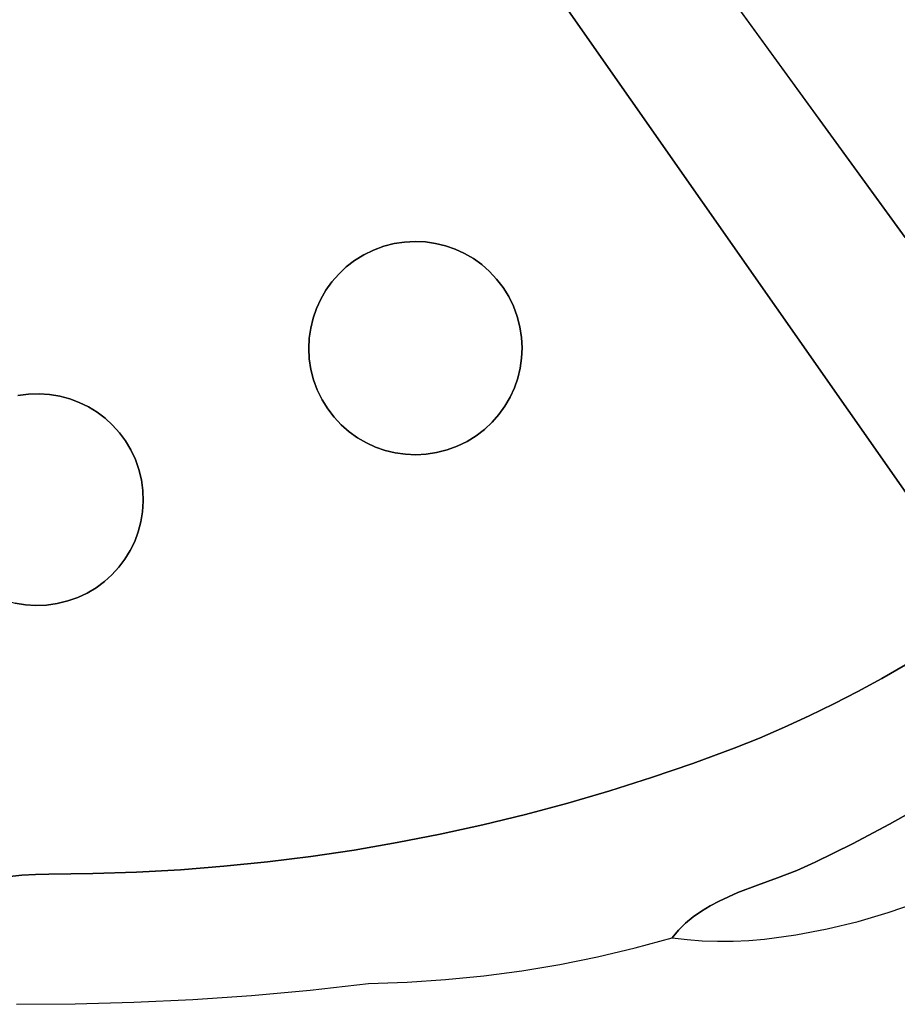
# Model space of a CAD drawing. Header units: inches. Extents: x 36.3 to 71.4, y 17.4 to 61.7.
# Tile 21 of 80: x 60.2 to 63.5, y 17.4 to 21.2. Entities that reach past the tile are written whole.
import ezdxf

# ---------------------------------------------------------------- set-up
doc = ezdxf.new("R2010")
doc.units = ezdxf.units.IN
doc.layers.add('SURFACES_FOR_SKETCHUP', color=7, linetype='Continuous')

msp = doc.modelspace()

# ---------------------------------------------------------------- linework, layer by layer
at = {"layer": 'SURFACES_FOR_SKETCHUP'}
for points, invisible_edges in [([(62.2098, 22.5597), (63.9011, 21.1688), (62.2999, 22.6082)], 3), ([(63.9152, 21.2086), (62.2999, 22.6082), (63.9011, 21.1688)], 3), ([(62.1225, 22.5063), (63.9011, 21.1688), (62.2098, 22.5597)], 3), ([(62.0384, 22.4478), (63.9011, 21.1688), (62.1225, 22.5063)], 3), ([(63.5686, 20.3403), (62.0384, 22.4478), (62.1952, 21.3227)], 10), ([(62.0384, 22.4478), (63.5686, 20.3403), (63.8846, 21.0858)], 10), ([(62.0384, 22.4478), (63.8846, 21.0858), (63.8909, 21.1278)], 9), ([(62.0384, 22.4478), (63.8909, 21.1278), (63.9011, 21.1688)], 9), ([(60.6975, 21.8489), (61.5179, 20.2914), (60.8172, 21.914)], 3), ([(60.8172, 21.914), (61.5179, 20.2914), (61.9457, 21.6387)], 11), ([(60.6975, 21.8489), (60.5843, 21.7898), (61.48, 20.273)], 10), ([(61.48, 20.273), (61.5179, 20.2914), (60.6975, 21.8489)], 10), ([(60.5843, 21.7898), (60.3004, 21.6774), (61.4126, 20.2264)], 10), ([(61.4126, 20.2264), (61.4449, 20.2512), (60.5843, 21.7898)], 10), ([(61.4449, 20.2512), (61.48, 20.273), (60.5843, 21.7898)], 10), ([(60.3004, 21.6774), (60.0192, 21.5586), (61.3339, 20.1365)], 10), ([(61.3339, 20.1365), (61.357, 20.1688), (60.3004, 21.6774)], 10), ([(61.357, 20.1688), (61.3833, 20.1988), (60.3004, 21.6774)], 10), ([(61.3833, 20.1988), (61.4126, 20.2264), (60.3004, 21.6774)], 10), ([(61.5574, 20.306), (61.9457, 21.6387), (61.5179, 20.2914)], 3), ([(61.9457, 21.6387), (61.5574, 20.306), (62.0263, 21.5314)], 3), ([(59.7408, 21.4332), (60.2274, 19.7369), (60.0192, 21.5586)], 3), ([(60.2677, 19.7343), (60.0192, 21.5586), (60.2274, 19.7369)], 3), ([(60.3071, 19.7278), (60.0192, 21.5586), (60.2677, 19.7343)], 3), ([(60.0192, 21.5586), (60.3071, 19.7278), (61.3339, 20.1365)], 11), ([(61.5974, 20.3163), (62.0263, 21.5314), (61.5574, 20.306)], 3), ([(62.0263, 21.5314), (61.5974, 20.3163), (62.1095, 21.4261)], 3), ([(59.7408, 21.4332), (60.145, 19.7297), (60.1864, 19.7354)], 9), ([(59.7408, 21.4332), (60.1864, 19.7354), (60.2274, 19.7369)], 9), ([(61.6377, 20.3224), (62.1095, 21.4261), (61.5974, 20.3163)], 3), ([(61.6779, 20.3245), (62.1095, 21.4261), (61.6377, 20.3224)], 3), ([(62.1095, 21.4261), (61.6779, 20.3245), (62.1952, 21.3227)], 3), ([(61.7178, 20.3227), (62.1952, 21.3227), (61.6779, 20.3245)], 3), ([(61.757, 20.3171), (62.1952, 21.3227), (61.7178, 20.3227)], 3), ([(61.7955, 20.3077), (62.1952, 21.3227), (61.757, 20.3171)], 3), ([(61.8328, 20.2948), (62.1952, 21.3227), (61.7955, 20.3077)], 3), ([(61.8687, 20.2783), (62.1952, 21.3227), (61.8328, 20.2948)], 3), ([(61.9029, 20.2585), (62.1952, 21.3227), (61.8687, 20.2783)], 3), ([(61.9352, 20.2354), (62.1952, 21.3227), (61.9029, 20.2585)], 3), ([(61.9652, 20.2091), (62.1952, 21.3227), (61.9352, 20.2354)], 3), ([(61.9928, 20.1797), (62.1952, 21.3227), (61.9652, 20.2091)], 3), ([(62.0176, 20.1475), (62.1952, 21.3227), (61.9928, 20.1797)], 3), ([(62.0393, 20.1123), (62.1952, 21.3227), (62.0176, 20.1475)], 3), ([(62.0578, 20.0745), (62.1952, 21.3227), (62.0393, 20.1123)], 3), ([(62.0724, 20.0349), (62.1952, 21.3227), (62.0578, 20.0745)], 3), ([(62.1952, 21.3227), (62.0724, 20.0349), (63.8643, 18.9365)], 3), ([(62.1952, 21.3227), (63.8643, 18.9365), (63.5686, 20.3403)], 10), ([(61.5179, 20.2914), (61.2976, 20.0664), (61.8328, 20.2948)], 11), ([(61.2976, 20.0664), (61.5259, 19.5312), (61.8328, 20.2948)], 11), ([(61.8328, 20.2948), (61.7955, 20.3077), (61.5179, 20.2914)], 10), ([(61.5574, 20.306), (61.5179, 20.2914), (61.7955, 20.3077)], 10), ([(61.5259, 19.5312), (61.8408, 19.5345), (61.8328, 20.2948)], 11), ([(61.757, 20.3171), (61.7178, 20.3227), (61.5574, 20.306)], 10), ([(61.5574, 20.306), (61.7178, 20.3227), (61.5974, 20.3163)], 3), ([(61.7955, 20.3077), (61.757, 20.3171), (61.5574, 20.306)], 10), ([(61.6779, 20.3245), (61.5974, 20.3163), (61.7178, 20.3227)], 3), ([(61.6779, 20.3245), (61.6377, 20.3224), (61.5974, 20.3163)], 8), ([(61.8328, 20.2948), (62.0578, 20.0745), (61.8687, 20.2783)], 3), ([(62.0578, 20.0745), (61.8328, 20.2948), (61.8408, 19.5345)], 11), ([(61.2976, 20.0664), (61.5179, 20.2914), (61.314, 20.1023)], 3), ([(61.5179, 20.2914), (61.48, 20.273), (61.314, 20.1023)], 10), ([(61.314, 20.1023), (61.48, 20.273), (61.3339, 20.1365)], 3), ([(61.3339, 20.1365), (61.48, 20.273), (61.357, 20.1688)], 3), ([(61.48, 20.273), (61.4449, 20.2512), (61.357, 20.1688)], 10), ([(62.0578, 20.0745), (62.0393, 20.1123), (61.8687, 20.2783)], 10), ([(61.8687, 20.2783), (62.0393, 20.1123), (61.9029, 20.2585)], 3), ([(61.9029, 20.2585), (62.0393, 20.1123), (61.9352, 20.2354)], 3), ([(61.3833, 20.1988), (61.357, 20.1688), (61.4449, 20.2512)], 10), ([(61.4449, 20.2512), (61.4126, 20.2264), (61.3833, 20.1988)], 8), ([(61.9652, 20.2091), (61.9352, 20.2354), (62.0176, 20.1475)], 10), ([(62.0393, 20.1123), (62.0176, 20.1475), (61.9352, 20.2354)], 10), ([(62.0176, 20.1475), (61.9928, 20.1797), (61.9652, 20.2091)], 8), ([(60.3454, 19.7175), (61.3339, 20.1365), (60.3071, 19.7278)], 3), ([(61.3339, 20.1365), (60.3454, 19.7175), (61.314, 20.1023)], 3), ([(60.3823, 19.7037), (61.314, 20.1023), (60.3454, 19.7175)], 3), ([(61.314, 20.1023), (60.3823, 19.7037), (61.2976, 20.0664)], 3), ([(60.4176, 19.6865), (61.2976, 20.0664), (60.3823, 19.7037)], 3), ([(61.2846, 20.0291), (61.2976, 20.0664), (60.4176, 19.6865)], 10), ([(61.2976, 20.0664), (61.2846, 20.0291), (61.3009, 19.7515)], 10), ([(61.3009, 19.7515), (61.5259, 19.5312), (61.2976, 20.0664)], 11), ([(61.8408, 19.5345), (62.0612, 19.7596), (62.0578, 20.0745)], 11), ([(62.0612, 19.7596), (62.0741, 19.7969), (62.0578, 20.0745)], 10), ([(62.0724, 20.0349), (62.0578, 20.0745), (62.0741, 19.7969)], 10), ([(60.4176, 19.6865), (60.451, 19.666), (61.2846, 20.0291)], 10), ([(61.2753, 19.9907), (61.2846, 20.0291), (60.451, 19.666)], 10), ([(61.2846, 20.0291), (61.2753, 19.9907), (61.2864, 19.791)], 10), ([(61.2864, 19.791), (61.3009, 19.7515), (61.2846, 20.0291)], 10), ([(62.0724, 20.0349), (62.0827, 19.9949), (63.8643, 18.9365)], 10), ([(62.0835, 19.8353), (62.0891, 19.8746), (62.0724, 20.0349)], 10), ([(62.0724, 20.0349), (62.0891, 19.8746), (62.0827, 19.9949)], 3), ([(62.0741, 19.7969), (62.0835, 19.8353), (62.0724, 20.0349)], 10), ([(60.451, 19.666), (60.4823, 19.6424), (61.2753, 19.9907)], 10), ([(61.2696, 19.9514), (61.2753, 19.9907), (60.4823, 19.6424)], 10), ([(61.2753, 19.9907), (61.2696, 19.9514), (61.2864, 19.791)], 10), ([(62.0827, 19.9949), (62.0888, 19.9547), (63.8643, 18.9365)], 10), ([(62.0909, 19.9145), (62.0827, 19.9949), (62.0891, 19.8746)], 3), ([(62.0909, 19.9145), (62.0888, 19.9547), (62.0827, 19.9949)], 8), ([(60.4823, 19.6424), (60.5112, 19.6159), (61.2696, 19.9514)], 10), ([(61.2678, 19.9115), (61.2696, 19.9514), (60.5112, 19.6159)], 10), ([(61.2678, 19.9115), (61.2761, 19.831), (61.2696, 19.9514)], 3), ([(61.2864, 19.791), (61.2696, 19.9514), (61.2761, 19.831)], 3), ([(62.0888, 19.9547), (62.0909, 19.9145), (63.8643, 18.9365)], 10), ([(62.0909, 19.9145), (62.0891, 19.8746), (63.8643, 18.9365)], 10), ([(60.5112, 19.6159), (60.5376, 19.5866), (61.2678, 19.9115)], 10), ([(61.2699, 19.8713), (61.2678, 19.9115), (60.5376, 19.5866)], 10), ([(61.2678, 19.9115), (61.2699, 19.8713), (61.2761, 19.831)], 8), ([(62.0891, 19.8746), (62.0835, 19.8353), (63.8643, 18.9365)], 10), ([(60.5376, 19.5866), (60.5611, 19.5547), (61.2699, 19.8713)], 10), ([(61.2761, 19.831), (61.2699, 19.8713), (60.5611, 19.5547)], 10), ([(60.5611, 19.5547), (60.5816, 19.5204), (61.2761, 19.831)], 10), ([(61.2864, 19.791), (61.2761, 19.831), (60.5816, 19.5204)], 10), ([(62.0835, 19.8353), (62.0741, 19.7969), (63.5705, 18.691)], 10), ([(63.5705, 18.691), (63.8643, 18.9365), (62.0835, 19.8353)], 11), ([(60.5816, 19.5204), (60.5988, 19.4839), (61.2864, 19.791)], 10), ([(61.3009, 19.7515), (61.2864, 19.791), (60.5988, 19.4839)], 10), ([(62.0612, 19.7596), (61.8408, 19.5345), (62.0447, 19.7237)], 3), ([(62.0612, 19.7596), (62.0447, 19.7237), (63.2935, 18.54)], 10), ([(62.0741, 19.7969), (62.0612, 19.7596), (63.4793, 18.6385)], 10), ([(63.387, 18.5882), (63.4793, 18.6385), (62.0612, 19.7596)], 10), ([(63.2935, 18.54), (63.387, 18.5882), (62.0612, 19.7596)], 10), ([(63.4793, 18.6385), (63.5705, 18.691), (62.0741, 19.7969)], 10), ([(60.6223, 19.4046), (60.145, 19.7297), (59.9912, 18.991)], 11), ([(60.1864, 19.7354), (60.145, 19.7297), (60.4176, 19.6865)], 10), ([(60.451, 19.666), (60.4176, 19.6865), (60.145, 19.7297)], 10), ([(60.6223, 19.4046), (60.451, 19.666), (60.145, 19.7297)], 11), ([(60.1864, 19.7354), (60.3454, 19.7175), (60.2274, 19.7369)], 3), ([(60.3823, 19.7037), (60.3454, 19.7175), (60.1864, 19.7354)], 10), ([(60.4176, 19.6865), (60.3823, 19.7037), (60.1864, 19.7354)], 10), ([(60.3071, 19.7278), (60.2274, 19.7369), (60.3454, 19.7175)], 3), ([(60.3071, 19.7278), (60.2677, 19.7343), (60.2274, 19.7369)], 8), ([(60.5988, 19.4839), (60.6124, 19.4452), (61.3009, 19.7515)], 10), ([(61.3194, 19.7136), (61.3009, 19.7515), (60.6124, 19.4452)], 10), ([(61.3009, 19.7515), (61.3194, 19.7136), (61.4901, 19.5476)], 10), ([(61.5259, 19.5312), (61.3009, 19.7515), (61.4901, 19.5476)], 3), ([(61.8408, 19.5345), (61.8787, 19.553), (62.0447, 19.7237)], 10), ([(62.0447, 19.7237), (61.8787, 19.553), (62.0249, 19.6894)], 3), ([(62.0447, 19.7237), (62.0249, 19.6894), (63.1989, 18.494)], 10), ([(63.1989, 18.494), (63.2935, 18.54), (62.0447, 19.7237)], 10), ([(60.6124, 19.4452), (60.6223, 19.4046), (61.3194, 19.7136)], 10), ([(61.3411, 19.6785), (61.3194, 19.7136), (60.6223, 19.4046)], 10), ([(61.4558, 19.5675), (61.3194, 19.7136), (61.4236, 19.5906)], 3), ([(61.4901, 19.5476), (61.3194, 19.7136), (61.4558, 19.5675)], 3), ([(61.3194, 19.7136), (61.3411, 19.6785), (61.4236, 19.5906)], 10), ([(62.0249, 19.6894), (61.8787, 19.553), (62.0017, 19.6572)], 3), ([(62.0249, 19.6894), (62.0017, 19.6572), (63.0068, 18.4084)], 10), ([(63.1034, 18.4501), (63.1989, 18.494), (62.0249, 19.6894)], 10), ([(63.0068, 18.4084), (63.1034, 18.4501), (62.0249, 19.6894)], 10), ([(60.451, 19.666), (60.6223, 19.4046), (60.4823, 19.6424)], 3), ([(60.6223, 19.4046), (60.628, 19.3631), (61.3411, 19.6785)], 10), ([(61.3659, 19.6462), (61.3411, 19.6785), (60.628, 19.3631)], 10), ([(61.3659, 19.6462), (60.628, 19.3631), (60.6294, 19.3222)], 9), ([(61.3659, 19.6462), (60.6294, 19.3222), (61.3935, 19.6169)], 3), ([(61.3935, 19.6169), (61.4236, 19.5906), (61.3411, 19.6785)], 10), ([(61.3411, 19.6785), (61.3659, 19.6462), (61.3935, 19.6169)], 8), ([(61.8787, 19.553), (61.9138, 19.5748), (62.0017, 19.6572)], 10), ([(61.9755, 19.6271), (62.0017, 19.6572), (61.9138, 19.5748)], 10), ([(62.9092, 18.3689), (62.0017, 19.6572), (61.9755, 19.6271)], 9), ([(62.9092, 18.3689), (63.0068, 18.4084), (62.0017, 19.6572)], 10), ([(60.6223, 19.4046), (60.6124, 19.4452), (60.4823, 19.6424)], 10), ([(60.4823, 19.6424), (60.6124, 19.4452), (60.5112, 19.6159)], 3), ([(60.5112, 19.6159), (60.6124, 19.4452), (60.5376, 19.5866)], 3), ([(60.6268, 19.2818), (61.3935, 19.6169), (60.6294, 19.3222)], 3), ([(61.3935, 19.6169), (60.6268, 19.2818), (61.4236, 19.5906)], 3), ([(61.9138, 19.5748), (61.9461, 19.5996), (61.9755, 19.6271)], 8), ([(61.9461, 19.5996), (62.7503, 18.3103), (61.9755, 19.6271)], 3), ([(62.9092, 18.3689), (61.9755, 19.6271), (62.7503, 18.3103)], 3), ([(60.5611, 19.5547), (60.5376, 19.5866), (60.5988, 19.4839)], 10), ([(60.6124, 19.4452), (60.5988, 19.4839), (60.5376, 19.5866)], 10), ([(60.6203, 19.2424), (61.4236, 19.5906), (60.6268, 19.2818)], 3), ([(61.4236, 19.5906), (60.6203, 19.2424), (61.4558, 19.5675)], 3), ([(61.8787, 19.553), (62.5903, 18.2555), (61.9138, 19.5748)], 3), ([(61.9138, 19.5748), (62.5903, 18.2555), (61.9461, 19.5996)], 3), ([(62.7503, 18.3103), (61.9461, 19.5996), (62.5903, 18.2555)], 3), ([(60.5988, 19.4839), (60.5816, 19.5204), (60.5611, 19.5547)], 8), ([(60.5963, 19.1673), (61.4901, 19.5476), (60.6101, 19.2041)], 3), ([(61.4901, 19.5476), (60.5963, 19.1673), (61.5259, 19.5312)], 3), ([(60.6101, 19.2041), (61.4558, 19.5675), (60.6203, 19.2424)], 3), ([(61.4558, 19.5675), (60.6101, 19.2041), (61.4901, 19.5476)], 3), ([(61.5259, 19.5312), (61.5632, 19.5182), (61.8408, 19.5345)], 10), ([(61.8013, 19.52), (61.8408, 19.5345), (61.5632, 19.5182)], 10), ([(61.8408, 19.5345), (61.8013, 19.52), (62.267, 18.1569)], 10), ([(61.8408, 19.5345), (62.4292, 18.2043), (61.8787, 19.553)], 3), ([(62.267, 18.1569), (62.4292, 18.2043), (61.8408, 19.5345)], 10), ([(62.5903, 18.2555), (61.8787, 19.553), (62.4292, 18.2043)], 3), ([(60.5963, 19.1673), (60.579, 19.132), (61.5259, 19.5312)], 10), ([(61.5632, 19.5182), (61.5259, 19.5312), (60.579, 19.132)], 10), ([(61.4432, 17.9761), (61.5632, 19.5182), (60.579, 19.132)], 11), ([(61.6095, 18.0047), (61.5632, 19.5182), (61.4432, 17.9761)], 3), ([(61.5632, 19.5182), (61.6017, 19.5089), (61.8013, 19.52)], 10), ([(61.5632, 19.5182), (61.6095, 18.0047), (61.6017, 19.5089)], 3), ([(61.6017, 19.5089), (61.641, 19.5032), (61.8013, 19.52)], 10), ([(61.6017, 19.5089), (61.6095, 18.0047), (61.641, 19.5032)], 3), ([(61.6095, 18.0047), (61.7751, 18.0371), (61.641, 19.5032)], 10), ([(61.8013, 19.52), (61.641, 19.5032), (61.7613, 19.5097)], 3), ([(61.6808, 19.5014), (61.7613, 19.5097), (61.641, 19.5032)], 3), ([(61.6808, 19.5014), (61.641, 19.5032), (61.7751, 18.0371)], 10), ([(61.6808, 19.5014), (61.721, 19.5035), (61.7613, 19.5097)], 8), ([(61.721, 19.5035), (61.6808, 19.5014), (61.9399, 18.0733)], 10), ([(61.7751, 18.0371), (61.9399, 18.0733), (61.6808, 19.5014)], 10), ([(61.7613, 19.5097), (61.721, 19.5035), (61.9399, 18.0733)], 10), ([(61.8013, 19.52), (61.7613, 19.5097), (62.1039, 18.1132)], 10), ([(61.9399, 18.0733), (62.1039, 18.1132), (61.7613, 19.5097)], 10), ([(62.1039, 18.1132), (62.267, 18.1569), (61.8013, 19.52)], 10), ([(60.5585, 19.0986), (60.6223, 19.4046), (59.9912, 18.991)], 11), ([(60.5585, 19.0986), (60.579, 19.132), (60.6223, 19.4046)], 10), ([(60.628, 19.3631), (60.6223, 19.4046), (60.579, 19.132)], 10), ([(60.579, 19.132), (60.5963, 19.1673), (60.628, 19.3631)], 10), ([(60.5963, 19.1673), (60.6101, 19.2041), (60.628, 19.3631)], 10), ([(60.628, 19.3631), (60.6101, 19.2041), (60.6294, 19.3222)], 3), ([(60.6203, 19.2424), (60.6294, 19.3222), (60.6101, 19.2041)], 3), ([(60.6203, 19.2424), (60.6268, 19.2818), (60.6294, 19.3222)], 8), ([(60.5585, 19.0986), (61.2763, 17.9514), (60.579, 19.132)], 3), ([(61.4432, 17.9761), (60.579, 19.132), (61.2763, 17.9514)], 3), ([(60.2971, 18.9273), (60.5585, 19.0986), (59.9912, 18.991)], 11), ([(60.5585, 19.0986), (60.2971, 18.9273), (60.535, 19.0673)], 3), ([(60.535, 19.0673), (61.2763, 17.9514), (60.5585, 19.0986)], 3), ([(60.2971, 18.9273), (60.3378, 18.9372), (60.535, 19.0673)], 10), ([(60.535, 19.0673), (60.3378, 18.9372), (60.5085, 19.0384)], 3), ([(60.5085, 19.0384), (60.3378, 18.9372), (60.4792, 19.012)], 3), ([(60.4792, 19.012), (60.9408, 17.9132), (60.5085, 19.0384)], 3), ([(60.5085, 19.0384), (61.1088, 17.9304), (60.535, 19.0673)], 3), ([(61.1088, 17.9304), (60.5085, 19.0384), (60.9408, 17.9132)], 3), ([(61.2763, 17.9514), (60.535, 19.0673), (61.1088, 17.9304)], 3), ([(60.3378, 18.9372), (60.3764, 18.9508), (60.4792, 19.012)], 10), ([(60.4473, 18.9884), (60.4792, 19.012), (60.3764, 18.9508)], 10), ([(60.4473, 18.9884), (60.9408, 17.9132), (60.4792, 19.012)], 3), ([(59.9912, 18.991), (60.0246, 18.9705), (60.2971, 18.9273)], 10), ([(60.0246, 18.9705), (60.0598, 18.9533), (60.2557, 18.9216)], 10), ([(60.2557, 18.9216), (60.2971, 18.9273), (60.0246, 18.9705)], 10), ([(60.3764, 18.9508), (60.413, 18.968), (60.4473, 18.9884)], 8), ([(60.413, 18.968), (60.3764, 18.9508), (60.6036, 17.8905)], 10), ([(60.4473, 18.9884), (60.413, 18.968), (60.7724, 17.8999)], 10), ([(60.6036, 17.8905), (60.7724, 17.8999), (60.413, 18.968)], 10), ([(60.9408, 17.9132), (60.4473, 18.9884), (60.7724, 17.8999)], 3), ([(60.1606, 17.8785), (60.135, 18.9292), (60.0528, 17.8677)], 3), ([(60.0598, 18.9533), (60.0967, 18.9395), (60.2557, 18.9216)], 10), ([(60.135, 18.9292), (60.2147, 18.9201), (60.0967, 18.9395)], 3), ([(60.2557, 18.9216), (60.0967, 18.9395), (60.2147, 18.9201)], 3), ([(60.135, 18.9292), (60.1606, 17.8785), (60.1744, 18.9227)], 3), ([(60.135, 18.9292), (60.1744, 18.9227), (60.2147, 18.9201)], 8), ([(60.2971, 18.9273), (60.2557, 18.9216), (60.4345, 17.8849)], 10), ([(60.3378, 18.9372), (60.2971, 18.9273), (60.4345, 17.8849)], 10), ([(60.3764, 18.9508), (60.3378, 18.9372), (60.6036, 17.8905)], 10), ([(60.4345, 17.8849), (60.6036, 17.8905), (60.3378, 18.9372)], 10), ([(60.2133, 17.8818), (60.1744, 18.9227), (60.1606, 17.8785)], 3), ([(60.1744, 18.9227), (60.2133, 17.8818), (60.2147, 18.9201)], 3), ([(60.2652, 17.8831), (60.2147, 18.9201), (60.2133, 17.8818)], 3), ([(60.2147, 18.9201), (60.2652, 17.8831), (60.2557, 18.9216)], 3), ([(60.2652, 17.8831), (60.4345, 17.8849), (60.2557, 18.9216)], 10), ([(63.5705, 18.691), (63.4793, 18.6385), (63.7873, 18.2374)], 10), ([(63.4793, 18.6385), (63.387, 18.5882), (63.6491, 18.1548)], 10), ([(63.6491, 18.1548), (63.7873, 18.2374), (63.4793, 18.6385)], 10), ([(63.387, 18.5882), (63.2935, 18.54), (63.6491, 18.1548)], 10), ([(63.2935, 18.54), (63.1989, 18.494), (63.5087, 18.0758)], 10), ([(63.5087, 18.0758), (63.6491, 18.1548), (63.2935, 18.54)], 10), ([(63.1989, 18.494), (63.1034, 18.4501), (63.3662, 18.0004)], 10), ([(63.3662, 18.0004), (63.5087, 18.0758), (63.1989, 18.494)], 10), ([(63.1034, 18.4501), (63.0068, 18.4084), (63.2218, 17.9288)], 10), ([(63.2218, 17.9288), (63.3662, 18.0004), (63.1034, 18.4501)], 10), ([(63.0068, 18.4084), (62.9092, 18.3689), (63.1508, 17.8974)], 10), ([(63.1508, 17.8974), (63.2218, 17.9288), (63.0068, 18.4084)], 10), ([(62.9092, 18.3689), (62.7503, 18.3103), (62.9997, 17.8411)], 10), ([(63.076, 17.8689), (63.1508, 17.8974), (62.9092, 18.3689)], 10), ([(62.9997, 17.8411), (63.076, 17.8689), (62.9092, 18.3689)], 10), ([(62.7503, 18.3103), (62.5903, 18.2555), (62.851, 17.779)], 10), ([(62.924, 17.8119), (62.9997, 17.8411), (62.7503, 18.3103)], 10), ([(62.851, 17.779), (62.924, 17.8119), (62.7503, 18.3103)], 10), ([(62.4292, 18.2043), (62.7515, 17.7183), (62.5903, 18.2555)], 3), ([(62.8163, 17.7606), (62.851, 17.779), (62.5903, 18.2555)], 10), ([(62.783, 17.7404), (62.5903, 18.2555), (62.7515, 17.7183)], 3), ([(62.8163, 17.7606), (62.5903, 18.2555), (62.783, 17.7404)], 3), ([(62.267, 18.1569), (62.5269, 17.5984), (62.4292, 18.2043)], 3), ([(62.5269, 17.5984), (62.7221, 17.6939), (62.4292, 18.2043)], 11), ([(62.7515, 17.7183), (62.4292, 18.2043), (62.7221, 17.6939)], 3), ([(62.1039, 18.1132), (62.3823, 17.5643), (62.267, 18.1569)], 3), ([(62.5269, 17.5984), (62.267, 18.1569), (62.3823, 17.5643)], 3), ([(63.5087, 18.0758), (63.7227, 17.7965), (63.6491, 18.1548)], 3), ([(61.9399, 18.0733), (62.0903, 17.5104), (62.1039, 18.1132)], 3), ([(62.2368, 17.5349), (62.1039, 18.1132), (62.0903, 17.5104)], 3), ([(62.3823, 17.5643), (62.1039, 18.1132), (62.2368, 17.5349)], 3), ([(61.7751, 18.0371), (61.9432, 17.4907), (61.9399, 18.0733)], 3), ([(62.0903, 17.5104), (61.9399, 18.0733), (61.9432, 17.4907)], 3), ([(63.3662, 18.0004), (63.5038, 17.7352), (63.5087, 18.0758)], 3), ([(63.6164, 17.7738), (63.5087, 18.0758), (63.5038, 17.7352)], 3), ([(63.7227, 17.7965), (63.5087, 18.0758), (63.6164, 17.7738)], 3), ([(61.6095, 18.0047), (61.7955, 17.4758), (61.7751, 18.0371)], 3), ([(61.9432, 17.4907), (61.7751, 18.0371), (61.7955, 17.4758)], 3), ([(61.2763, 17.9514), (61.4986, 17.4608), (61.4432, 17.9761)], 3), ([(61.4432, 17.9761), (61.6472, 17.4659), (61.6095, 18.0047)], 3), ([(61.6472, 17.4659), (61.4432, 17.9761), (61.4986, 17.4608)], 3), ([(61.7955, 17.4758), (61.6095, 18.0047), (61.6472, 17.4659)], 3), ([(63.2218, 17.9288), (63.3872, 17.7008), (63.3662, 18.0004)], 3), ([(63.5038, 17.7352), (63.3662, 18.0004), (63.3872, 17.7008)], 3), ([(61.1088, 17.9304), (61.2729, 17.4357), (61.2763, 17.9514)], 3), ([(61.4986, 17.4608), (61.2763, 17.9514), (61.2729, 17.4357)], 3), ([(60.7724, 17.8999), (60.6036, 17.8905), (60.8203, 17.3996)], 10), ([(60.9408, 17.9132), (60.7724, 17.8999), (60.8203, 17.3996)], 10), ([(60.8203, 17.3996), (61.0468, 17.4153), (60.9408, 17.9132)], 10), ([(61.1088, 17.9304), (60.9408, 17.9132), (61.0468, 17.4153)], 10), ([(61.2729, 17.4357), (61.1088, 17.9304), (61.0468, 17.4153)], 3), ([(63.1508, 17.8974), (63.2679, 17.6715), (63.2218, 17.9288)], 3), ([(63.3872, 17.7008), (63.2218, 17.9288), (63.2679, 17.6715)], 3), ([(60.1606, 17.8785), (60.0528, 17.8677), (60.1398, 17.3807)], 10), ([(60.2652, 17.8831), (60.2133, 17.8818), (60.1398, 17.3807)], 10), ([(60.1398, 17.3807), (60.3668, 17.3823), (60.2652, 17.8831)], 10), ([(60.2133, 17.8818), (60.1606, 17.8785), (60.1398, 17.3807)], 10), ([(60.4345, 17.8849), (60.2652, 17.8831), (60.3668, 17.3823)], 10), ([(60.3668, 17.3823), (60.5936, 17.3886), (60.4345, 17.8849)], 10), ([(60.6036, 17.8905), (60.4345, 17.8849), (60.5936, 17.3886)], 10), ([(60.5936, 17.3886), (60.8203, 17.3996), (60.6036, 17.8905)], 10), ([(62.9997, 17.8411), (63.147, 17.6483), (63.076, 17.8689)], 3), ([(63.076, 17.8689), (63.147, 17.6483), (63.1508, 17.8974)], 3), ([(63.2679, 17.6715), (63.1508, 17.8974), (63.147, 17.6483)], 3), ([(62.924, 17.8119), (63.0257, 17.6323), (62.9997, 17.8411)], 3), ([(63.147, 17.6483), (62.9997, 17.8411), (63.0257, 17.6323)], 3), ([(62.851, 17.779), (62.905, 17.6245), (62.924, 17.8119)], 3), ([(62.9652, 17.6273), (62.924, 17.8119), (62.905, 17.6245)], 3), ([(63.0257, 17.6323), (62.924, 17.8119), (62.9652, 17.6273)], 3), ([(62.8163, 17.7606), (62.783, 17.7404), (62.8453, 17.6239)], 10), ([(62.8163, 17.7606), (62.8453, 17.6239), (62.851, 17.779)], 3), ([(62.905, 17.6245), (62.851, 17.779), (62.8453, 17.6239)], 3), ([(62.7515, 17.7183), (62.7221, 17.6939), (62.7862, 17.6258)], 10), ([(62.783, 17.7404), (62.7515, 17.7183), (62.7862, 17.6258)], 10), ([(62.7862, 17.6258), (62.8453, 17.6239), (62.783, 17.7404)], 10), ([(62.5269, 17.5984), (62.695, 17.667), (62.7221, 17.6939)], 9), ([(62.695, 17.667), (62.7279, 17.6302), (62.7221, 17.6939)], 3), ([(62.7279, 17.6302), (62.7862, 17.6258), (62.7221, 17.6939)], 10), ([(62.5269, 17.5984), (62.6704, 17.6373), (62.695, 17.667)], 8), ([(62.695, 17.667), (62.6704, 17.6373), (62.7279, 17.6302)], 8)]:
    msp.add_3dface(points, dxfattribs=dict(at, invisible_edges=invisible_edges))

doc.saveas('drawing.dxf')
